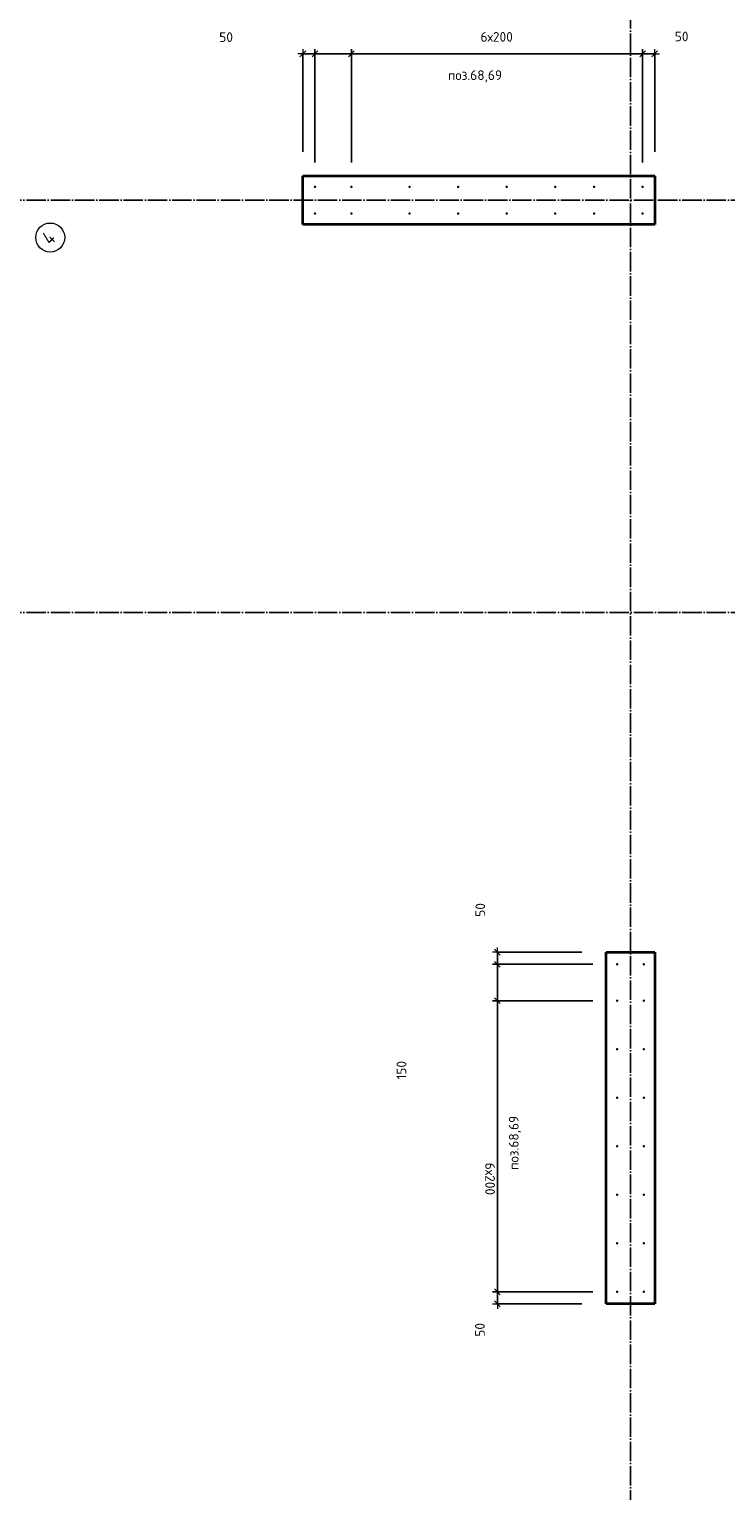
# Model space of a CAD drawing. Header units: millimetres. Extents: x -1001 to 124100, y -72947 to 40304.
# Tile 13 of 104: x 95973 to 98843, y -66920 to -60895. Entities that reach past the tile are written whole.
import ezdxf

# ---------------------------------------------------------------- set-up
doc = ezdxf.new("R2010")
doc.units = ezdxf.units.MM
doc.header["$PDMODE"] = 65
doc.linetypes.add('______11', pattern=[100, 80, -10, 0, -10])
doc.linetypes.add('______5', pattern=[220, 160, -20, 20, -20])
for name, color, linetype, lineweight in [('Standard', 7, 'Continuous', 25), ('Арм.стержн. Выпуски', 180, 'Continuous', 35), ('Размерная линия_ общее_1', 7, 'Continuous', 13)]:
    doc.layers.add(name, color=color, linetype=linetype, lineweight=lineweight)
doc.layers.add('Осевая линия_ общее', color=7, linetype='______5', lineweight=13, true_color=0xa0a0a0)
doc.styles.add('ISOCPEUR', font='ISOCPEUR')
doc.dimstyles.new('DIMSTYLE_11', dxfattribs={"dimtxt": 40, "dimasz": 40, "dimexe": 0, "dimexo": 0, "dimgap": 20, "dimtad": 2, "dimdec": 0, "dimrnd": 5, "dimzin": 12, "dimdsep": 46, "dimtxsty": 'ISOCPEUR', "dimblk1": 'ALL_ML_STRICH', "dimblk2": 'ALL_ML_STRICH', "dimsah": 1, "dimcen": 0, "dimclrd": 7, "dimclre": 256, "dimclrt": 7, "dimadec": 0, "dimazin": 0, "dimtfac": 1, "dimtdec": 0, "dimtix": 1, "dimtmove": 2, "dimatfit": 3, "dimfxl": 0, "dimtvp": 1.2, "dimtzin": 0, "dimlwd": 0, "dimlwe": -3, "dimarcsym": 0})
doc.dimstyles.new('DIMSTYLE_9', dxfattribs={"dimtxt": 40, "dimasz": 40, "dimexe": 0, "dimexo": 0, "dimgap": 20, "dimtad": 2, "dimdec": 0, "dimrnd": 5, "dimzin": 12, "dimdsep": 46, "dimtxsty": 'ISOCPEUR', "dimblk1": 'ALL_ML_STRICH', "dimblk2": 'ALL_ML_STRICH', "dimsah": 1, "dimcen": 0, "dimclrd": 7, "dimclre": 256, "dimclrt": 7, "dimadec": 0, "dimazin": 0, "dimtfac": 1, "dimtdec": 0, "dimtix": 1, "dimtmove": 2, "dimatfit": 3, "dimfxl": 0, "dimtzin": 0, "dimlwd": 0, "dimlwe": -3, "dimarcsym": 0})

# ---------------------------------------------------------------- blocks, each defined once
blk = doc.blocks.new('СЛОЖНЫЙ_ОБЪЕКТ_0')
at = {"layer": 'Осевая линия_ общее', "color": 7, "linetype": 'Continuous', "lineweight": 13, "transparency": 33554687}
blk.add_circle((96059, -61753.7), 59.8, dxfattribs=at)
at = {"layer": 'Осевая линия_ общее', "color": 7, "linetype": 'Continuous', "lineweight": 13, "transparency": 33554687, "insert": (96060.5, -61789.1), "char_height": 60, "width": 71.967, "attachment_point": 7, "rotation": 45, "style": 'ISOCPEUR'}
blk.add_mtext('\\W0.80;4', dxfattribs=at)
blk = doc.blocks.new('ALL_ML_STRICH')
at = {"color": 0, "linetype": 'ByBlock', "lineweight": -2}
for p, q in [((-1, 0), (0.5, 0)), ((-0.3, -0.3), (0.3, 0.3)), ((0, -0.5), (0, 0.5))]:
    blk.add_line(p, q, dxfattribs=at)
blk = doc.blocks.new('*D451')
at = {"layer": 'DEFPOINTS', "color": 7, "linetype": 'Continuous', "lineweight": 13, "transparency": 33554687}
for p in [(97901.5, -64700), (98350, -64700), (98395, -64750)]:
    blk.add_point(p, dxfattribs=at)
at = {"layer": 'Размерная линия_ общее_1', "color": 253, "linetype": 'Continuous', "lineweight": -2, "true_color": 0xa0a0a0, "transparency": 33554687}
for p, q in [((98250, -64700), (97901.5, -64700)), ((98295, -64750), (97901.5, -64750))]:
    blk.add_line(p, q, dxfattribs=at)
at = {"layer": 'Размерная линия_ общее_1', "color": 7, "linetype": 'Continuous', "lineweight": -2, "transparency": 33554687}
blk.add_line((97901.5, -64700), (97901.5, -64750), dxfattribs=at)
at = {"layer": 'Размерная линия_ общее_1', "color": 7, "linetype": 'Continuous', "lineweight": 13, "transparency": 33554687, "xscale": 40, "yscale": 40, "zscale": 40}
for p, rotation in [((97901.5, -64700), 90), ((97901.5, -64750), 270)]:
    blk.add_blockref('ALL_ML_STRICH', p, dxfattribs=dict(at, rotation=rotation))
at = {"layer": 'Размерная линия_ общее_1', "color": 7, "linetype": 'Continuous', "lineweight": 13, "transparency": 33554687, "insert": (97831.1, -64525.8), "char_height": 40, "width": 80, "attachment_point": 5, "rotation": 90, "style": 'ISOCPEUR'}
blk.add_mtext('\\A1;{50}', dxfattribs=at)
blk = doc.blocks.new('*D452')
at = {"layer": 'DEFPOINTS', "color": 7, "linetype": 'Continuous', "lineweight": 13, "transparency": 33554687}
for p in [(97901.5, -64750), (98395, -64750), (98395, -64900)]:
    blk.add_point(p, dxfattribs=at)
at = {"layer": 'Размерная линия_ общее_1', "color": 253, "linetype": 'Continuous', "lineweight": -2, "true_color": 0xa0a0a0, "transparency": 33554687}
for p, q in [((98295, -64750), (97901.5, -64750)), ((98295, -64900), (97901.5, -64900))]:
    blk.add_line(p, q, dxfattribs=at)
at = {"layer": 'Размерная линия_ общее_1', "color": 7, "linetype": 'Continuous', "lineweight": -2, "transparency": 33554687}
blk.add_line((97901.5, -64750), (97901.5, -64900), dxfattribs=at)
at = {"layer": 'Размерная линия_ общее_1', "color": 7, "linetype": 'Continuous', "lineweight": 13, "transparency": 33554687, "xscale": 40, "yscale": 40, "zscale": 40}
for p, rotation in [((97901.5, -64750), 90), ((97901.5, -64900), 270)]:
    blk.add_blockref('ALL_ML_STRICH', p, dxfattribs=dict(at, rotation=rotation))
at = {"layer": 'Размерная линия_ общее_1', "color": 7, "linetype": 'Continuous', "lineweight": 13, "transparency": 33554687, "insert": (97506.5, -65186.7), "char_height": 40, "width": 120, "attachment_point": 5, "rotation": 90, "style": 'ISOCPEUR'}
blk.add_mtext('\\A1;{150}', dxfattribs=at)
blk = doc.blocks.new('*D453')
at = {"layer": 'DEFPOINTS', "color": 7, "linetype": 'Continuous', "lineweight": 13, "transparency": 33554687}
for p in [(97901.5, -64900), (98395, -64900), (98395, -66100)]:
    blk.add_point(p, dxfattribs=at)
at = {"layer": 'Размерная линия_ общее_1', "color": 253, "linetype": 'Continuous', "lineweight": -2, "true_color": 0xa0a0a0, "transparency": 33554687}
for p, q in [((98295, -64900), (97901.5, -64900)), ((98295, -66100), (97901.5, -66100))]:
    blk.add_line(p, q, dxfattribs=at)
at = {"layer": 'Размерная линия_ общее_1', "color": 7, "linetype": 'Continuous', "lineweight": -2, "transparency": 33554687}
blk.add_line((97901.5, -64900), (97901.5, -66100), dxfattribs=at)
at = {"layer": 'Размерная линия_ общее_1', "color": 7, "linetype": 'Continuous', "lineweight": 13, "transparency": 33554687, "xscale": 40, "yscale": 40, "zscale": 40}
for p, rotation in [((97901.5, -64900), 90), ((97901.5, -66100), 270)]:
    blk.add_blockref('ALL_ML_STRICH', p, dxfattribs=dict(at, rotation=rotation))
at = {"layer": 'Размерная линия_ общее_1', "color": 7, "linetype": 'Continuous', "lineweight": 13, "transparency": 33554687, "insert": (97891.5, -65568), "char_height": 40, "width": 2, "attachment_point": 1, "rotation": 270, "line_spacing_factor": 0.60241, "style": 'ISOCPEUR'}
blk.add_mtext('6х200', dxfattribs=at)
blk = doc.blocks.new('*D454')
at = {"layer": 'DEFPOINTS', "color": 7, "linetype": 'Continuous', "lineweight": 13, "transparency": 33554687}
for p in [(97901.5, -66100), (98350, -66150), (98395, -66100)]:
    blk.add_point(p, dxfattribs=at)
at = {"layer": 'Размерная линия_ общее_1', "color": 253, "linetype": 'Continuous', "lineweight": -2, "true_color": 0xa0a0a0, "transparency": 33554687}
for p, q in [((98295, -66100), (97901.5, -66100)), ((98250, -66150), (97901.5, -66150))]:
    blk.add_line(p, q, dxfattribs=at)
at = {"layer": 'Размерная линия_ общее_1', "color": 7, "linetype": 'Continuous', "lineweight": -2, "transparency": 33554687}
blk.add_line((97901.5, -66100), (97901.5, -66150), dxfattribs=at)
at = {"layer": 'Размерная линия_ общее_1', "color": 7, "linetype": 'Continuous', "lineweight": 13, "transparency": 33554687, "xscale": 40, "yscale": 40, "zscale": 40}
for p, rotation in [((97901.5, -66100), 90), ((97901.5, -66150), 270)]:
    blk.add_blockref('ALL_ML_STRICH', p, dxfattribs=dict(at, rotation=rotation))
at = {"layer": 'Размерная линия_ общее_1', "color": 7, "linetype": 'Continuous', "lineweight": 13, "transparency": 33554687, "insert": (97829.7, -66256.9), "char_height": 40, "width": 80, "attachment_point": 5, "rotation": 90, "style": 'ISOCPEUR'}
blk.add_mtext('\\A1;{50}', dxfattribs=at)
blk = doc.blocks.new('*D460')
at = {"layer": 'DEFPOINTS', "color": 7, "linetype": 'Continuous', "lineweight": 13, "transparency": 33554687}
for p in [(97100, -60996.6), (97100, -61500), (97150, -61545)]:
    blk.add_point(p, dxfattribs=at)
at = {"layer": 'Размерная линия_ общее_1', "color": 253, "linetype": 'Continuous', "lineweight": -2, "true_color": 0xa0a0a0, "transparency": 33554687}
for p, q in [((97100, -61400), (97100, -60996.6)), ((97150, -61445), (97150, -60996.6))]:
    blk.add_line(p, q, dxfattribs=at)
at = {"layer": 'Размерная линия_ общее_1', "color": 7, "linetype": 'Continuous', "lineweight": -2, "transparency": 33554687}
blk.add_line((97100, -60996.6), (97150, -60996.6), dxfattribs=at)
at = {"layer": 'Размерная линия_ общее_1', "color": 7, "linetype": 'Continuous', "lineweight": 13, "transparency": 33554687, "xscale": 40, "yscale": 40, "zscale": 40, "rotation": 180}
blk.add_blockref('ALL_ML_STRICH', (97100, -60996.6), dxfattribs=at)
at = {"layer": 'Размерная линия_ общее_1', "color": 7, "linetype": 'Continuous', "lineweight": 13, "transparency": 33554687, "xscale": 40, "yscale": 40, "zscale": 40}
blk.add_blockref('ALL_ML_STRICH', (97150, -60996.6), dxfattribs=at)
at = {"layer": 'Размерная линия_ общее_1', "color": 7, "linetype": 'Continuous', "lineweight": 13, "transparency": 33554687, "insert": (96783.8, -60927.5), "char_height": 40, "width": 80, "attachment_point": 5, "style": 'ISOCPEUR'}
blk.add_mtext('\\A1;{50}', dxfattribs=at)
blk = doc.blocks.new('*D461')
at = {"layer": 'DEFPOINTS', "color": 7, "linetype": 'Continuous', "lineweight": 13, "transparency": 33554687}
for p in [(97150, -60996.6), (97150, -61545), (97300, -61545)]:
    blk.add_point(p, dxfattribs=at)
at = {"layer": 'Размерная линия_ общее_1', "color": 253, "linetype": 'Continuous', "lineweight": -2, "true_color": 0xa0a0a0, "transparency": 33554687}
for p, q in [((97150, -61445), (97150, -60996.6)), ((97300, -61445), (97300, -60996.6))]:
    blk.add_line(p, q, dxfattribs=at)
at = {"layer": 'Размерная линия_ общее_1', "color": 7, "linetype": 'Continuous', "lineweight": -2, "transparency": 33554687}
blk.add_line((97150, -60996.6), (97300, -60996.6), dxfattribs=at)
at = {"layer": 'Размерная линия_ общее_1', "color": 7, "linetype": 'Continuous', "lineweight": 13, "transparency": 33554687, "xscale": 40, "yscale": 40, "zscale": 40, "rotation": 180}
blk.add_blockref('ALL_ML_STRICH', (97150, -60996.6), dxfattribs=at)
at = {"layer": 'Размерная линия_ общее_1', "color": 7, "linetype": 'Continuous', "lineweight": 13, "transparency": 33554687, "xscale": 40, "yscale": 40, "zscale": 40}
blk.add_blockref('ALL_ML_STRICH', (97300, -60996.6), dxfattribs=at)
at = {"layer": 'Размерная линия_ общее_1', "color": 7, "linetype": 'Continuous', "lineweight": 13, "transparency": 33554687, "insert": (97360.4, -60596.5), "char_height": 40, "width": 120, "attachment_point": 5, "style": 'ISOCPEUR'}
blk.add_mtext('\\A1;{150}', dxfattribs=at)
blk = doc.blocks.new('*D462')
at = {"layer": 'DEFPOINTS', "color": 7, "linetype": 'Continuous', "lineweight": 13, "transparency": 33554687}
for p in [(97300, -60996.6), (97300, -61545), (98500, -61545)]:
    blk.add_point(p, dxfattribs=at)
at = {"layer": 'Размерная линия_ общее_1', "color": 253, "linetype": 'Continuous', "lineweight": -2, "true_color": 0xa0a0a0, "transparency": 33554687}
for p, q in [((97300, -61445), (97300, -60996.6)), ((98500, -61445), (98500, -60996.6))]:
    blk.add_line(p, q, dxfattribs=at)
at = {"layer": 'Размерная линия_ общее_1', "color": 7, "linetype": 'Continuous', "lineweight": -2, "transparency": 33554687}
blk.add_line((97300, -60996.6), (98500, -60996.6), dxfattribs=at)
at = {"layer": 'Размерная линия_ общее_1', "color": 7, "linetype": 'Continuous', "lineweight": 13, "transparency": 33554687, "xscale": 40, "yscale": 40, "zscale": 40, "rotation": 180}
blk.add_blockref('ALL_ML_STRICH', (97300, -60996.6), dxfattribs=at)
at = {"layer": 'Размерная линия_ общее_1', "color": 7, "linetype": 'Continuous', "lineweight": 13, "transparency": 33554687, "xscale": 40, "yscale": 40, "zscale": 40}
blk.add_blockref('ALL_ML_STRICH', (98500, -60996.6), dxfattribs=at)
at = {"layer": 'Размерная линия_ общее_1', "color": 7, "linetype": 'Continuous', "lineweight": 13, "transparency": 33554687, "insert": (97832, -60906.6), "char_height": 40, "width": 2, "attachment_point": 1, "line_spacing_factor": 0.60241, "style": 'ISOCPEUR'}
blk.add_mtext('6х200', dxfattribs=at)
blk = doc.blocks.new('*D463')
at = {"layer": 'DEFPOINTS', "color": 7, "linetype": 'Continuous', "lineweight": 13, "transparency": 33554687}
for p in [(98500, -60996.6), (98550, -61500), (98500, -61545)]:
    blk.add_point(p, dxfattribs=at)
at = {"layer": 'Размерная линия_ общее_1', "color": 253, "linetype": 'Continuous', "lineweight": -2, "true_color": 0xa0a0a0, "transparency": 33554687}
for p, q in [((98500, -61445), (98500, -60996.6)), ((98550, -61400), (98550, -60996.6))]:
    blk.add_line(p, q, dxfattribs=at)
at = {"layer": 'Размерная линия_ общее_1', "color": 7, "linetype": 'Continuous', "lineweight": -2, "transparency": 33554687}
blk.add_line((98500, -60996.6), (98550, -60996.6), dxfattribs=at)
at = {"layer": 'Размерная линия_ общее_1', "color": 7, "linetype": 'Continuous', "lineweight": 13, "transparency": 33554687, "xscale": 40, "yscale": 40, "zscale": 40, "rotation": 180}
blk.add_blockref('ALL_ML_STRICH', (98500, -60996.6), dxfattribs=at)
at = {"layer": 'Размерная линия_ общее_1', "color": 7, "linetype": 'Continuous', "lineweight": 13, "transparency": 33554687, "xscale": 40, "yscale": 40, "zscale": 40}
blk.add_blockref('ALL_ML_STRICH', (98550, -60996.6), dxfattribs=at)
at = {"layer": 'Размерная линия_ общее_1', "color": 7, "linetype": 'Continuous', "lineweight": 13, "transparency": 33554687, "insert": (98660.9, -60924.8), "char_height": 40, "width": 80, "attachment_point": 5, "style": 'ISOCPEUR'}
blk.add_mtext('\\A1;{50}', dxfattribs=at)

msp = doc.modelspace()

# ---------------------------------------------------------------- hatches: boundary and pattern name
at = {"layer": 'Арм.стержн. Выпуски', "linetype": 'Continuous', "lineweight": 35, "transparency": 33554687}
for points in [[(97155, -61545), (97154.6, -61543.1), (97153.5, -61541.5), (97151.9, -61540.4), (97150, -61540), (97148.1, -61540.4), (97146.5, -61541.5), (97145.4, -61543.1), (97145, -61545), (97145.4, -61546.9), (97146.5, -61548.5), (97148.1, -61549.6), (97150, -61550), (97151.9, -61549.6), (97153.5, -61548.5), (97154.6, -61546.9)], [(97305, -61545), (97304.6, -61543.1), (97303.5, -61541.5), (97301.9, -61540.4), (97300, -61540), (97298.1, -61540.4), (97296.5, -61541.5), (97295.4, -61543.1), (97295, -61545), (97295.4, -61546.9), (97296.5, -61548.5), (97298.1, -61549.6), (97300, -61550), (97301.9, -61549.6), (97303.5, -61548.5), (97304.6, -61546.9)], [(97545, -61545), (97544.6, -61543.1), (97543.5, -61541.5), (97541.9, -61540.4), (97540, -61540), (97538.1, -61540.4), (97536.5, -61541.5), (97535.4, -61543.1), (97535, -61545), (97535.4, -61546.9), (97536.5, -61548.5), (97538.1, -61549.6), (97540, -61550), (97541.9, -61549.6), (97543.5, -61548.5), (97544.6, -61546.9)], [(97745, -61545), (97744.6, -61543.1), (97743.5, -61541.5), (97741.9, -61540.4), (97740, -61540), (97738.1, -61540.4), (97736.5, -61541.5), (97735.4, -61543.1), (97735, -61545), (97735.4, -61546.9), (97736.5, -61548.5), (97738.1, -61549.6), (97740, -61550), (97741.9, -61549.6), (97743.5, -61548.5), (97744.6, -61546.9)], [(97945, -61545), (97944.6, -61543.1), (97943.5, -61541.5), (97941.9, -61540.4), (97940, -61540), (97938.1, -61540.4), (97936.5, -61541.5), (97935.4, -61543.1), (97935, -61545), (97935.4, -61546.9), (97936.5, -61548.5), (97938.1, -61549.6), (97940, -61550), (97941.9, -61549.6), (97943.5, -61548.5), (97944.6, -61546.9)], [(98145, -61545), (98144.6, -61543.1), (98143.5, -61541.5), (98141.9, -61540.4), (98140, -61540), (98138.1, -61540.4), (98136.5, -61541.5), (98135.4, -61543.1), (98135, -61545), (98135.4, -61546.9), (98136.5, -61548.5), (98138.1, -61549.6), (98140, -61550), (98141.9, -61549.6), (98143.5, -61548.5), (98144.6, -61546.9)], [(98305, -61545), (98304.6, -61543.1), (98303.5, -61541.5), (98301.9, -61540.4), (98300, -61540), (98298.1, -61540.4), (98296.5, -61541.5), (98295.4, -61543.1), (98295, -61545), (98295.4, -61546.9), (98296.5, -61548.5), (98298.1, -61549.6), (98300, -61550), (98301.9, -61549.6), (98303.5, -61548.5), (98304.6, -61546.9)], [(98505, -61545), (98504.6, -61543.1), (98503.5, -61541.5), (98501.9, -61540.4), (98500, -61540), (98498.1, -61540.4), (98496.5, -61541.5), (98495.4, -61543.1), (98495, -61545), (98495.4, -61546.9), (98496.5, -61548.5), (98498.1, -61549.6), (98500, -61550), (98501.9, -61549.6), (98503.5, -61548.5), (98504.6, -61546.9)], [(97155, -61655), (97154.6, -61653.1), (97153.5, -61651.5), (97151.9, -61650.4), (97150, -61650), (97148.1, -61650.4), (97146.5, -61651.5), (97145.4, -61653.1), (97145, -61655), (97145.4, -61656.9), (97146.5, -61658.5), (97148.1, -61659.6), (97150, -61660), (97151.9, -61659.6), (97153.5, -61658.5), (97154.6, -61656.9)], [(97305, -61655), (97304.6, -61653.1), (97303.5, -61651.5), (97301.9, -61650.4), (97300, -61650), (97298.1, -61650.4), (97296.5, -61651.5), (97295.4, -61653.1), (97295, -61655), (97295.4, -61656.9), (97296.5, -61658.5), (97298.1, -61659.6), (97300, -61660), (97301.9, -61659.6), (97303.5, -61658.5), (97304.6, -61656.9)], [(97545, -61655), (97544.6, -61653.1), (97543.5, -61651.5), (97541.9, -61650.4), (97540, -61650), (97538.1, -61650.4), (97536.5, -61651.5), (97535.4, -61653.1), (97535, -61655), (97535.4, -61656.9), (97536.5, -61658.5), (97538.1, -61659.6), (97540, -61660), (97541.9, -61659.6), (97543.5, -61658.5), (97544.6, -61656.9)], [(97745, -61655), (97744.6, -61653.1), (97743.5, -61651.5), (97741.9, -61650.4), (97740, -61650), (97738.1, -61650.4), (97736.5, -61651.5), (97735.4, -61653.1), (97735, -61655), (97735.4, -61656.9), (97736.5, -61658.5), (97738.1, -61659.6), (97740, -61660), (97741.9, -61659.6), (97743.5, -61658.5), (97744.6, -61656.9)], [(97945, -61655), (97944.6, -61653.1), (97943.5, -61651.5), (97941.9, -61650.4), (97940, -61650), (97938.1, -61650.4), (97936.5, -61651.5), (97935.4, -61653.1), (97935, -61655), (97935.4, -61656.9), (97936.5, -61658.5), (97938.1, -61659.6), (97940, -61660), (97941.9, -61659.6), (97943.5, -61658.5), (97944.6, -61656.9)], [(98145, -61655), (98144.6, -61653.1), (98143.5, -61651.5), (98141.9, -61650.4), (98140, -61650), (98138.1, -61650.4), (98136.5, -61651.5), (98135.4, -61653.1), (98135, -61655), (98135.4, -61656.9), (98136.5, -61658.5), (98138.1, -61659.6), (98140, -61660), (98141.9, -61659.6), (98143.5, -61658.5), (98144.6, -61656.9)], [(98305, -61655), (98304.6, -61653.1), (98303.5, -61651.5), (98301.9, -61650.4), (98300, -61650), (98298.1, -61650.4), (98296.5, -61651.5), (98295.4, -61653.1), (98295, -61655), (98295.4, -61656.9), (98296.5, -61658.5), (98298.1, -61659.6), (98300, -61660), (98301.9, -61659.6), (98303.5, -61658.5), (98304.6, -61656.9)], [(98505, -61655), (98504.6, -61653.1), (98503.5, -61651.5), (98501.9, -61650.4), (98500, -61650), (98498.1, -61650.4), (98496.5, -61651.5), (98495.4, -61653.1), (98495, -61655), (98495.4, -61656.9), (98496.5, -61658.5), (98498.1, -61659.6), (98500, -61660), (98501.9, -61659.6), (98503.5, -61658.5), (98504.6, -61656.9)], [(98400, -64750), (98399.6, -64748.1), (98398.5, -64746.5), (98396.9, -64745.4), (98395, -64745), (98393.1, -64745.4), (98391.5, -64746.5), (98390.4, -64748.1), (98390, -64750), (98390.4, -64751.9), (98391.5, -64753.5), (98393.1, -64754.6), (98395, -64755), (98396.9, -64754.6), (98398.5, -64753.5), (98399.6, -64751.9)], [(98510, -64750), (98509.6, -64748.1), (98508.5, -64746.5), (98506.9, -64745.4), (98505, -64745), (98503.1, -64745.4), (98501.5, -64746.5), (98500.4, -64748.1), (98500, -64750), (98500.4, -64751.9), (98501.5, -64753.5), (98503.1, -64754.6), (98505, -64755), (98506.9, -64754.6), (98508.5, -64753.5), (98509.6, -64751.9)], [(98400, -64900), (98399.6, -64898.1), (98398.5, -64896.5), (98396.9, -64895.4), (98395, -64895), (98393.1, -64895.4), (98391.5, -64896.5), (98390.4, -64898.1), (98390, -64900), (98390.4, -64901.9), (98391.5, -64903.5), (98393.1, -64904.6), (98395, -64905), (98396.9, -64904.6), (98398.5, -64903.5), (98399.6, -64901.9)], [(98510, -64900), (98509.6, -64898.1), (98508.5, -64896.5), (98506.9, -64895.4), (98505, -64895), (98503.1, -64895.4), (98501.5, -64896.5), (98500.4, -64898.1), (98500, -64900), (98500.4, -64901.9), (98501.5, -64903.5), (98503.1, -64904.6), (98505, -64905), (98506.9, -64904.6), (98508.5, -64903.5), (98509.6, -64901.9)], [(98400, -65100), (98399.6, -65098.1), (98398.5, -65096.5), (98396.9, -65095.4), (98395, -65095), (98393.1, -65095.4), (98391.5, -65096.5), (98390.4, -65098.1), (98390, -65100), (98390.4, -65101.9), (98391.5, -65103.5), (98393.1, -65104.6), (98395, -65105), (98396.9, -65104.6), (98398.5, -65103.5), (98399.6, -65101.9)], [(98510, -65100), (98509.6, -65098.1), (98508.5, -65096.5), (98506.9, -65095.4), (98505, -65095), (98503.1, -65095.4), (98501.5, -65096.5), (98500.4, -65098.1), (98500, -65100), (98500.4, -65101.9), (98501.5, -65103.5), (98503.1, -65104.6), (98505, -65105), (98506.9, -65104.6), (98508.5, -65103.5), (98509.6, -65101.9)], [(98400, -65300), (98399.6, -65298.1), (98398.5, -65296.5), (98396.9, -65295.4), (98395, -65295), (98393.1, -65295.4), (98391.5, -65296.5), (98390.4, -65298.1), (98390, -65300), (98390.4, -65301.9), (98391.5, -65303.5), (98393.1, -65304.6), (98395, -65305), (98396.9, -65304.6), (98398.5, -65303.5), (98399.6, -65301.9)], [(98510, -65300), (98509.6, -65298.1), (98508.5, -65296.5), (98506.9, -65295.4), (98505, -65295), (98503.1, -65295.4), (98501.5, -65296.5), (98500.4, -65298.1), (98500, -65300), (98500.4, -65301.9), (98501.5, -65303.5), (98503.1, -65304.6), (98505, -65305), (98506.9, -65304.6), (98508.5, -65303.5), (98509.6, -65301.9)], [(98400, -65500), (98399.6, -65498.1), (98398.5, -65496.5), (98396.9, -65495.4), (98395, -65495), (98393.1, -65495.4), (98391.5, -65496.5), (98390.4, -65498.1), (98390, -65500), (98390.4, -65501.9), (98391.5, -65503.5), (98393.1, -65504.6), (98395, -65505), (98396.9, -65504.6), (98398.5, -65503.5), (98399.6, -65501.9)], [(98510, -65500), (98509.6, -65498.1), (98508.5, -65496.5), (98506.9, -65495.4), (98505, -65495), (98503.1, -65495.4), (98501.5, -65496.5), (98500.4, -65498.1), (98500, -65500), (98500.4, -65501.9), (98501.5, -65503.5), (98503.1, -65504.6), (98505, -65505), (98506.9, -65504.6), (98508.5, -65503.5), (98509.6, -65501.9)], [(98400, -65700), (98399.6, -65698.1), (98398.5, -65696.5), (98396.9, -65695.4), (98395, -65695), (98393.1, -65695.4), (98391.5, -65696.5), (98390.4, -65698.1), (98390, -65700), (98390.4, -65701.9), (98391.5, -65703.5), (98393.1, -65704.6), (98395, -65705), (98396.9, -65704.6), (98398.5, -65703.5), (98399.6, -65701.9)], [(98510, -65700), (98509.6, -65698.1), (98508.5, -65696.5), (98506.9, -65695.4), (98505, -65695), (98503.1, -65695.4), (98501.5, -65696.5), (98500.4, -65698.1), (98500, -65700), (98500.4, -65701.9), (98501.5, -65703.5), (98503.1, -65704.6), (98505, -65705), (98506.9, -65704.6), (98508.5, -65703.5), (98509.6, -65701.9)], [(98400, -65900), (98399.6, -65898.1), (98398.5, -65896.5), (98396.9, -65895.4), (98395, -65895), (98393.1, -65895.4), (98391.5, -65896.5), (98390.4, -65898.1), (98390, -65900), (98390.4, -65901.9), (98391.5, -65903.5), (98393.1, -65904.6), (98395, -65905), (98396.9, -65904.6), (98398.5, -65903.5), (98399.6, -65901.9)], [(98510, -65900), (98509.6, -65898.1), (98508.5, -65896.5), (98506.9, -65895.4), (98505, -65895), (98503.1, -65895.4), (98501.5, -65896.5), (98500.4, -65898.1), (98500, -65900), (98500.4, -65901.9), (98501.5, -65903.5), (98503.1, -65904.6), (98505, -65905), (98506.9, -65904.6), (98508.5, -65903.5), (98509.6, -65901.9)], [(98400, -66100), (98399.6, -66098.1), (98398.5, -66096.5), (98396.9, -66095.4), (98395, -66095), (98393.1, -66095.4), (98391.5, -66096.5), (98390.4, -66098.1), (98390, -66100), (98390.4, -66101.9), (98391.5, -66103.5), (98393.1, -66104.6), (98395, -66105), (98396.9, -66104.6), (98398.5, -66103.5), (98399.6, -66101.9)], [(98510, -66100), (98509.6, -66098.1), (98508.5, -66096.5), (98506.9, -66095.4), (98505, -66095), (98503.1, -66095.4), (98501.5, -66096.5), (98500.4, -66098.1), (98500, -66100), (98500.4, -66101.9), (98501.5, -66103.5), (98503.1, -66104.6), (98505, -66105), (98506.9, -66104.6), (98508.5, -66103.5), (98509.6, -66101.9)]]:
    msp.add_hatch(color=4, dxfattribs=at).paths.add_polyline_path(points)

# ---------------------------------------------------------------- linework, layer by layer
at = {"color": 7, "linetype": 'Continuous', "lineweight": 35, "transparency": 33554687}
for p, q in [((97100, -61700), (97100, -61500)), ((97100, -61500), (98550, -61500)), ((98550, -61500), (98550, -61700)), ((98550, -61700), (97100, -61700)), ((98350, -66150), (98350, -64700)), ((98350, -64700), (98550, -64700)), ((98550, -64700), (98550, -66150)), ((98550, -66150), (98350, -66150))]:
    msp.add_line(p, q, dxfattribs=at)
at = {"layer": 'Осевая линия_ общее', "color": 253, "linetype": '______11', "lineweight": -3, "true_color": 0xa0a0a0, "transparency": 33554687}
for p, q in [((98450, -48400), (98450, -72827.9)), ((105150, -61600), (77142.2, -61600)), ((105150, -63300), (77142.2, -63300))]:
    msp.add_line(p, q, dxfattribs=at)

# ---------------------------------------------------------------- block references
msp.add_blockref('СЛОЖНЫЙ_ОБЪЕКТ_0', (0, 0), dxfattribs=at)

# ---------------------------------------------------------------- texts
at = {"layer": 'Standard', "color": 7, "linetype": 'Continuous', "lineweight": 13, "transparency": 33554687, "insert": (97809.4, -61064.4), "char_height": 40, "width": 239.298, "attachment_point": 2, "style": 'ISOCPEUR'}
msp.add_mtext('\\A1;{\\fISOCPEUR|i0|b0;\\H40.000000;\\W1.000000;\\C7;поз.68,69}\\P', dxfattribs=at)
at = {"layer": 'Standard', "color": 7, "linetype": 'Continuous', "lineweight": 13, "transparency": 33554687, "insert": (97949.1, -65486.2), "char_height": 40, "width": 239.298, "attachment_point": 2, "rotation": 90, "style": 'ISOCPEUR'}
msp.add_mtext('\\A1;{\\fISOCPEUR|i0|b0;\\H40.000000;\\W1.000000;\\C7;поз.68,69}\\P', dxfattribs=at)

# ---------------------------------------------------------------- dimensions: what is measured, and where the dimension line sits
at = {"layer": 'Размерная линия_ общее_1', "color": 7, "linetype": 'Continuous', "lineweight": 13, "transparency": 33554687}
for base, p1, p2, dimstyle, picture, middle in [((97300, -60996.6), (97150, -61445), (97300, -61445), 'DIMSTYLE_9', '*D461', (97360.4, -60596.5)), ((97150, -60996.6), (97100, -61400), (97150, -61445), 'DIMSTYLE_11', '*D460', (96783.8, -60927.5)), ((98550, -60996.6), (98500, -61445), (98550, -61400), 'DIMSTYLE_11', '*D463', (98660.9, -60924.8))]:
    dim = msp.add_linear_dim(base=base, p1=p1, p2=p2, dimstyle=dimstyle, override={"dimpost": '<>', "dimclrd": 7, "dimclre": 253, "dimclrt": 7, "dimlwd": 0, "dimlwe": 65533}, dxfattribs=at)
    dim.commit()
    dim.dimension.update_dxf_attribs({"geometry": picture, "text_midpoint": middle, "dimtype": 160})
dim = msp.add_linear_dim(base=(98500, -60996.6), p1=(97300, -61445), p2=(98500, -61445), text='6х200', dimstyle='DIMSTYLE_9', override={"dimpost": '<>', "dimclrd": 7, "dimclre": 253, "dimclrt": 7, "dimlwd": 0, "dimlwe": 65533}, dxfattribs=at)
dim.commit()
dim.dimension.update_dxf_attribs({"geometry": '*D462', "text_midpoint": (97900, -60976.6), "dimtype": 160})
for base, p1, p2, dimstyle, picture, middle in [((97901.5, -64750), (98250, -64700), (98295, -64750), 'DIMSTYLE_11', '*D451', (97831.1, -64525.8)), ((97901.5, -64900), (98295, -64750), (98295, -64900), 'DIMSTYLE_9', '*D452', (97506.5, -65186.7)), ((97901.5, -66150), (98295, -66100), (98250, -66150), 'DIMSTYLE_11', '*D454', (97829.7, -66256.9))]:
    dim = msp.add_linear_dim(base=base, p1=p1, p2=p2, angle=270, dimstyle=dimstyle, override={"dimpost": '<>', "dimclrd": 7, "dimclre": 253, "dimclrt": 7, "dimlwd": 0, "dimlwe": 65533}, dxfattribs=at)
    dim.commit()
    dim.dimension.update_dxf_attribs({"geometry": picture, "text_midpoint": middle, "dimtype": 160})
dim = msp.add_linear_dim(base=(97901.5, -66100), p1=(98295, -64900), p2=(98295, -66100), angle=270, text='6х200', dimstyle='DIMSTYLE_9', override={"dimpost": '<>', "dimclrd": 7, "dimclre": 253, "dimclrt": 7, "dimlwd": 0, "dimlwe": 65533}, dxfattribs=at)
dim.commit()
dim.dimension.update_dxf_attribs({"geometry": '*D453', "text_midpoint": (97881.5, -65500), "dimtype": 160})

doc.saveas('drawing.dxf')
